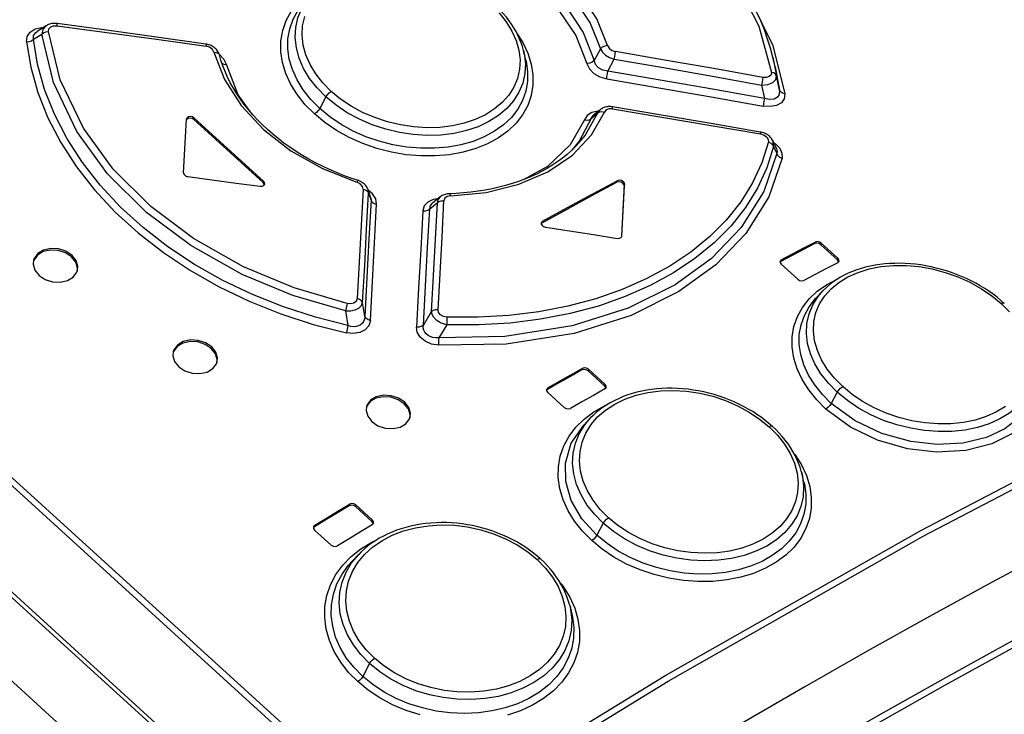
# Model space of a CAD drawing. Extents: x 0 to 594, y 0 to 420.
# Tile 69 of 105: x 512.32 to 516.7, y 132.34 to 135.42. Entities that reach past the tile are written whole.
import ezdxf

# ---------------------------------------------------------------- set-up
doc = ezdxf.new("R2010")
doc.units = 0
doc.header["$LTSCALE"] = 32.67
doc.layers.get('0').update_dxf_attribs({"linetype": 'CONTINUOUS'})

msp = doc.modelspace()

# ---------------------------------------------------------------- linework, layer by layer
at = {"color": 7, "linetype": 'CONTINUOUS'}
for p, q in [((501.1197, 142.6471), (544.791, 102.8975)), ((505.1485, 139.3512), (513.8113, 131.4663)), ((505.3746, 139.1694), (513.8899, 131.4188)), ((512.4373, 135.3974), (512.3969, 135.3716)), ((514.5699, 135.2443), (514.5595, 135.2866)), ((515.6787, 135.214), (515.6679, 135.2579)), ((515.6787, 135.2141), (515.6787, 135.214)), ((514.8858, 135.0118), (514.8706, 134.999)), ((514.8995, 135.0235), (514.8858, 135.0118)), ((513.0482, 134.7436), (513.0616, 134.9813)), ((513.062, 134.9835), (513.0616, 134.9813)), ((513.0686, 134.9851), (513.0623, 134.9807)), ((513.0941, 134.9801), (513.4022, 134.6997)), ((513.404, 134.7066), (513.0959, 134.987)), ((514.7942, 134.8645), (514.7934, 134.8636)), ((515.6672, 134.8863), (515.6665, 134.8877)), ((515.6838, 134.8509), (515.6672, 134.8865)), ((515.0068, 134.6863), (514.9957, 134.4613)), ((514.9973, 134.4634), (515.0086, 134.6931)), ((513.88, 134.6355), (513.8685, 134.6688)), ((514.1897, 134.6369), (514.1551, 134.6089)), ((514.6427, 134.5211), (514.6387, 134.5169)), ((514.9943, 134.4567), (514.9969, 134.4612)), ((514.9957, 134.4613), (514.9956, 134.459)), ((514.9969, 134.4612), (514.9973, 134.4634)), ((515.8816, 134.4239), (515.9552, 134.3569)), ((515.9571, 134.3638), (515.8834, 134.4308)), ((512.3828, 134.3557), (512.3816, 134.3525)), ((515.7037, 134.35), (515.6998, 134.346)), ((515.7046, 134.3372), (515.7783, 134.2701)), ((515.89, 134.2185), (515.8607, 134.1877)), ((513.0036, 133.9497), (513.0025, 133.9463)), ((514.8463, 133.8633), (514.92, 133.7963)), ((514.9218, 133.8031), (514.8482, 133.8702)), ((514.6663, 133.7812), (514.6623, 133.7769)), ((514.6671, 133.7677), (514.7407, 133.7006)), ((513.862, 133.7054), (513.8609, 133.7022)), ((514.8577, 133.6541), (514.8278, 133.6226)), ((515.8064, 133.3687), (515.7962, 133.4099)), ((513.8122, 133.2604), (513.8859, 133.1934)), ((513.8877, 133.2003), (513.814, 133.2673)), ((513.6301, 133.1703), (513.6258, 133.1656)), ((513.6306, 133.156), (513.7043, 133.089)), ((513.8268, 133.048), (513.7964, 133.016)), ((513.7964, 133.016), (513.7965, 133.016)), ((514.7647, 132.8213), (514.7743, 132.7823))]:
    msp.add_line(p, q, dxfattribs=at)
at = {"color": 9, "linetype": 'CONTINUOUS'}
for p, q in [((514.002, 131.7906), (505.4759, 139.5511)), ((505.4923, 139.5718), (514.0184, 131.8113)), ((512.3809, 135.337), (512.4175, 135.3595)), ((513.2081, 135.2687), (513.2069, 135.2693)), ((513.2278, 135.2488), (513.2081, 135.2687)), ((514.9015, 135.2945), (514.873, 135.2424)), ((515.668, 135.2578), (515.6844, 135.1746)), ((513.2389, 135.225), (513.2278, 135.2488)), ((514.9347, 135.1954), (514.963, 135.2485)), ((515.6787, 135.214), (515.698, 135.1105)), ((515.698, 135.1105), (515.6844, 135.1746)), ((515.618, 135.1336), (515.6307, 135.0742)), ((513.6812, 135.0809), (513.6536, 135.0293)), ((514.8609, 134.9848), (514.8884, 135.0088)), ((514.8995, 135.0235), (514.8884, 135.0088)), ((513.0959, 134.987), (513.0941, 134.9801)), ((514.8608, 134.9848), (514.8064, 134.8836)), ((514.8064, 134.8836), (514.7736, 134.8441)), ((515.6709, 134.8597), (515.6857, 134.8291)), ((513.4022, 134.6997), (513.404, 134.7066)), ((514.9738, 134.7016), (514.9756, 134.7085)), ((515.0086, 134.6931), (515.0068, 134.6863)), ((513.8709, 134.6531), (513.8685, 134.6688)), ((513.8709, 134.6531), (513.8819, 134.6214)), ((513.88, 134.6355), (513.8819, 134.6214)), ((514.1423, 134.5837), (514.175, 134.61)), ((514.6445, 134.528), (514.6427, 134.5211)), ((514.9966, 134.4607), (514.9973, 134.4634)), ((515.8539, 134.4287), (515.8557, 134.4356)), ((515.8834, 134.4308), (515.8816, 134.4239)), ((515.7056, 134.3569), (515.7037, 134.35)), ((515.9552, 134.3569), (515.9571, 134.3638)), ((513.776, 134.1621), (513.7684, 134.1299)), ((513.8535, 134.1053), (513.8444, 134.1666)), ((513.7684, 134.1299), (513.7791, 134.0643)), ((514.1492, 134.1256), (514.1143, 134.0671)), ((513.7791, 134.0643), (513.772, 134.0321)), ((514.1839, 134.0103), (514.2197, 134.0685)), ((514.8185, 133.8674), (514.8203, 133.8742)), ((514.8482, 133.8702), (514.8463, 133.8633)), ((514.6682, 133.7881), (514.6663, 133.7812)), ((514.92, 133.7963), (514.9218, 133.8031)), ((515.9544, 133.7683), (515.9277, 133.7184)), ((513.7841, 133.2638), (513.786, 133.2707)), ((513.814, 133.2673), (513.8122, 133.2604)), ((513.8859, 133.1934), (513.8877, 133.2003)), ((513.6319, 133.1772), (513.6301, 133.1703)), ((514.9142, 133.1863), (514.8857, 133.133)), ((513.7955, 133.0098), (513.8268, 133.0479)), ((514.7647, 132.8213), (514.7688, 132.8023)), ((513.8752, 132.5625), (513.8448, 132.5055))]:
    msp.add_line(p, q, dxfattribs=at)
for points in [[(514.333, 136.3992), (514.5666, 136.3209), (514.7898, 136.2194), (515.0105, 136.0883), (515.2006, 135.9428), (515.3676, 135.7774), (515.5011, 135.6006), (515.6063, 135.3949), (515.6615, 135.19)], [(514.9329, 135.3087), (514.8855, 135.4271), (514.8106, 135.5413), (514.7108, 135.6477), (514.5892, 135.7429), (514.4499, 135.8236), (514.2974, 135.8872)], [(514.2858, 135.8548), (514.4331, 135.7933), (514.5681, 135.7151), (514.6862, 135.6227), (514.7831, 135.5194), (514.8557, 135.4087), (514.9015, 135.2945)], [(514.2546, 135.8053), (514.4112, 135.7417), (514.5442, 135.6651), (514.6592, 135.5754), (514.753, 135.4759), (514.8243, 135.3678), (514.873, 135.2424)], [(514.2437, 135.7728), (514.3873, 135.7149), (514.5143, 135.6432), (514.6251, 135.5589), (514.7199, 135.461), (514.792, 135.3541), (514.8416, 135.2286)], [(513.6301, 135.0049), (513.5894, 135.0458), (513.5541, 135.0899), (513.525, 135.1364), (513.5029, 135.1845), (513.4881, 135.2332), (513.4809, 135.2816), (513.4812, 135.3294), (513.4892, 135.3759), (513.5048, 135.4206), (513.5276, 135.4627), (513.5572, 135.5014), (513.5934, 135.5363), (513.6358, 135.567), (513.6836, 135.5931), (513.6905, 135.5959)], [(513.6812, 135.0809), (513.6417, 135.1209), (513.6086, 135.163), (513.582, 135.207), (513.5621, 135.2525), (513.5496, 135.2986), (513.5444, 135.3444), (513.5467, 135.3892), (513.5564, 135.4324), (513.5735, 135.4736), (513.5974, 135.5121), (513.6207, 135.5398)], [(513.6536, 135.0293), (513.6139, 135.0694), (513.5801, 135.1119), (513.5527, 135.1563), (513.532, 135.2019), (513.5183, 135.248), (513.5117, 135.2941), (513.5123, 135.3394), (513.5202, 135.3835), (513.5351, 135.4258), (513.557, 135.4656), (513.5853, 135.5023), (513.5911, 135.5087)], [(515.5691, 135.5128), (515.6677, 135.309), (515.721, 135.0947)], [(513.7047, 135.1053), (513.6676, 135.1428), (513.6363, 135.1827), (513.6109, 135.2247), (513.5921, 135.2678), (513.5803, 135.3112), (513.5754, 135.3548), (513.5777, 135.3972), (513.5869, 135.4382)], [(514.451, 135.4547), (514.4824, 135.415), (514.508, 135.3734), (514.5269, 135.3309), (514.5389, 135.2881), (514.5439, 135.2452), (514.5419, 135.2035), (514.5328, 135.1632), (514.5166, 135.1245), (514.4938, 135.0884), (514.4653, 135.0561), (514.4307, 135.0271), (514.3901, 135.0014), (514.3448, 134.9802), (514.2958, 134.9637), (514.2432, 134.952), (514.1873, 134.9453), (514.1296, 134.9437), (514.0714, 134.9474), (514.0129, 134.9562), (513.9548, 134.97), (513.8984, 134.9887), (513.8443, 135.012), (513.7932, 135.0397), (513.7464, 135.071), (513.7047, 135.1053)], [(512.3507, 135.3257), (512.3535, 135.3495), (512.3664, 135.369), (512.3884, 135.383), (512.4164, 135.3899), (512.4252, 135.3897)], [(512.4373, 135.3974), (512.422, 135.3808), (512.4175, 135.3595)], [(512.4476, 135.3712), (512.4495, 135.3831), (512.4575, 135.3919), (512.4703, 135.3968), (512.4868, 135.3971)], [(512.4868, 135.3971), (512.4869, 135.4042), (512.4863, 135.4067)], [(512.4868, 135.3971), (512.7074, 135.3674), (512.9279, 135.337), (513.1483, 135.3061)], [(512.3809, 135.337), (512.3817, 135.3534), (512.3902, 135.3663), (512.3969, 135.3716)], [(512.4175, 135.3595), (512.4252, 135.3658), (512.4357, 135.37), (512.4476, 135.3712)], [(513.7684, 134.1299), (513.5346, 134.1984), (513.3083, 134.292), (513.0804, 134.4198), (512.8833, 134.567), (512.7103, 134.7393), (512.5735, 134.9271), (512.4696, 135.1443), (512.4175, 135.3595)], [(513.776, 134.1621), (513.5393, 134.2316), (513.3141, 134.3257), (513.0929, 134.4509), (512.9025, 134.5939), (512.7357, 134.7604), (512.6028, 134.9423), (512.4998, 135.1563), (512.4476, 135.3712)], [(514.5288, 135.3661), (514.5567, 135.322), (514.5791, 135.2747), (514.5941, 135.2268), (514.6015, 135.1792), (514.6014, 135.1324), (514.5937, 135.0868), (514.5784, 135.043), (514.5557, 135.0016), (514.5262, 134.9635), (514.4902, 134.9291), (514.4478, 134.8985), (514.4, 134.8724), (514.3475, 134.8511), (514.2907, 134.8348), (514.2304, 134.8239), (514.1674, 134.8184), (514.1027, 134.8185), (514.0375, 134.8241), (513.9723, 134.8352), (513.9078, 134.8518), (513.845, 134.8736), (513.7848, 134.9003), (513.7283, 134.9316), (513.6765, 134.9666), (513.6301, 135.0049)], [(512.3507, 135.3257), (512.3623, 135.3267), (512.3729, 135.3307), (512.3809, 135.337)], [(512.3507, 135.3257), (512.3691, 135.2133), (512.4007, 135.1002), (512.4453, 134.9879), (512.5025, 134.8776), (512.5718, 134.7705), (512.6526, 134.6675), (512.7443, 134.5692), (512.8465, 134.4761), (512.9584, 134.3891), (513.0786, 134.3093), (513.206, 134.2371), (513.3404, 134.1728), (513.4806, 134.1168), (513.6251, 134.0698), (513.772, 134.0321)], [(513.7791, 134.0643), (513.6342, 134.1014), (513.4922, 134.1475), (513.3543, 134.2024), (513.2221, 134.2656), (513.0966, 134.3366), (512.9786, 134.4149), (512.8689, 134.5001), (512.7684, 134.5915), (512.6781, 134.6883), (512.5985, 134.7898), (512.5303, 134.8951), (512.474, 135.0036), (512.4301, 135.1142), (512.399, 135.2257), (512.3809, 135.337)], [(513.1476, 135.3154), (513.1483, 135.3131), (513.1483, 135.3061)], [(513.1835, 135.2799), (513.1768, 135.2919), (513.1641, 135.3013), (513.1483, 135.3061)], [(514.9328, 135.3087), (514.9207, 135.3069), (514.9097, 135.3019), (514.9015, 135.2945)], [(514.9329, 135.3087), (514.9396, 135.297), (514.9523, 135.2875), (514.968, 135.2824)], [(513.1835, 135.2799), (513.23, 135.1586), (513.3044, 135.0425), (513.4041, 134.9354), (513.5258, 134.8409), (513.6656, 134.7621), (513.819, 134.7015)], [(513.1835, 135.2799), (513.1948, 135.2786), (513.2033, 135.274), (513.2076, 135.2672)], [(514.5595, 135.2866), (514.5624, 135.2735), (514.5677, 135.2284), (514.5656, 135.1843), (514.5561, 135.1418), (514.5392, 135.1012), (514.5154, 135.0633), (514.4851, 135.0288), (514.4485, 134.9979), (514.406, 134.971), (514.3583, 134.9485), (514.3062, 134.9309), (514.2505, 134.9186), (514.1919, 134.9115), (514.1312, 134.9098), (514.0695, 134.9136), (514.0078, 134.9229), (513.9469, 134.9374), (513.8873, 134.957), (513.8301, 134.9816), (513.7761, 135.0107), (513.7263, 135.0439), (513.6812, 135.0809)], [(514.9015, 135.2945), (514.9101, 135.2802), (514.9242, 135.267), (514.9424, 135.2561), (514.963, 135.2485)], [(514.963, 135.2485), (514.9653, 135.2601), (514.9671, 135.272), (514.968, 135.2824)], [(515.6232, 135.1677), (515.405, 135.2065), (515.1866, 135.2448), (514.968, 135.2824)], [(513.2179, 135.233), (513.219, 135.2312), (513.2276, 135.2265), (513.2389, 135.225)], [(513.3437, 135.0157), (513.2913, 135.09), (513.2389, 135.225)], [(514.5699, 135.2443), (514.5711, 135.2391), (514.5779, 135.194), (514.5775, 135.1496), (514.57, 135.1064), (514.5552, 135.065), (514.5336, 135.0259), (514.5054, 134.9898), (514.471, 134.9571), (514.4307, 134.9282), (514.3851, 134.9034), (514.335, 134.8831), (514.2811, 134.8678), (514.2239, 134.8575), (514.1643, 134.8523), (514.103, 134.8523), (514.041, 134.8576), (513.9792, 134.8681), (513.9183, 134.8837), (513.8591, 134.9041), (513.8022, 134.9292), (513.7485, 134.9586), (513.6987, 134.9921), (513.6536, 135.0293)], [(514.873, 135.2424), (514.8648, 135.2351), (514.8537, 135.2302), (514.8416, 135.2286)], [(514.8416, 135.2286), (514.8528, 135.2052), (514.8724, 135.1854), (514.8987, 135.1705), (514.9298, 135.1615)], [(514.9347, 135.1954), (514.9116, 135.2003), (514.8929, 135.2105), (514.8797, 135.2249), (514.873, 135.2424)], [(514.963, 135.2485), (515.1815, 135.2108), (515.3998, 135.1725), (515.618, 135.1336)], [(514.9297, 135.1615), (514.9306, 135.1715), (514.9323, 135.1834), (514.9347, 135.1954)], [(515.6307, 135.0742), (515.3989, 135.1153), (515.1669, 135.1557), (514.9347, 135.1954)], [(515.618, 135.1336), (515.6454, 135.1362), (515.6675, 135.145), (515.6812, 135.1584), (515.6844, 135.1746)], [(515.6232, 135.1677), (515.6223, 135.1577), (515.6205, 135.1457), (515.618, 135.1336)], [(515.6615, 135.19), (515.6598, 135.1789), (515.6521, 135.1711), (515.6395, 135.1671), (515.6232, 135.1677)], [(515.6844, 135.1746), (515.6803, 135.182), (515.6723, 135.1874), (515.6615, 135.19)], [(514.9298, 135.1615), (515.1618, 135.1217), (515.3937, 135.0813), (515.6253, 135.0401)], [(513.6812, 135.0809), (513.6875, 135.0903), (513.6957, 135.0989), (513.7047, 135.1053)], [(515.721, 135.0947), (515.7186, 135.0725), (515.7062, 135.0549), (515.6847, 135.0428), (515.6572, 135.0379), (515.6253, 135.0401)], [(515.698, 135.1105), (515.6967, 135.0921), (515.6882, 135.0792), (515.6731, 135.0714), (515.6537, 135.0697), (515.6307, 135.0742)], [(515.721, 135.0947), (515.7104, 135.0974), (515.7023, 135.1029), (515.698, 135.1105)], [(514.9558, 135.028), (514.9557, 135.0345), (514.9549, 135.0367)], [(515.6307, 135.0742), (515.6282, 135.0625), (515.6264, 135.0505), (515.6255, 135.0401)], [(513.6536, 135.0293), (513.6473, 135.02), (513.6391, 135.0114), (513.6301, 135.0049)], [(514.2359, 134.6411), (514.393, 134.6563), (514.5386, 134.6925), (514.6678, 134.7485), (514.7766, 134.8223), (514.8613, 134.9116), (514.919, 135.0136)], [(514.8884, 135.0088), (514.8329, 134.9105), (514.7942, 134.8645)], [(514.8929, 135.0179), (514.8904, 135.018), (514.8635, 135.0118), (514.8429, 134.9987), (514.8301, 134.9796)], [(514.8609, 134.9848), (514.8692, 134.9977), (514.8706, 134.999)], [(514.8884, 135.0088), (514.8964, 135.014), (514.9071, 135.0157), (514.9191, 135.0136)], [(514.9558, 135.028), (514.9398, 135.0281), (514.9266, 135.0229), (514.919, 135.0136)], [(514.9558, 135.028), (515.1751, 134.9913), (515.3942, 134.954), (515.6131, 134.9161)], [(514.8301, 134.9796), (514.7672, 134.8681), (514.6662, 134.7711), (514.5606, 134.7138)], [(514.8301, 134.9796), (514.842, 134.9777), (514.8528, 134.9795), (514.8608, 134.9848)], [(515.6121, 134.9246), (515.613, 134.9226), (515.6131, 134.9161)], [(515.6131, 134.9161), (515.6292, 134.9109), (515.6409, 134.9025), (515.6474, 134.892), (515.6479, 134.8805)], [(515.6709, 134.8597), (515.6413, 134.766), (515.5997, 134.6757), (515.5464, 134.5894), (515.4821, 134.5082), (515.4071, 134.4324), (515.3218, 134.3626), (515.227, 134.2991), (515.1232, 134.2424), (515.0114, 134.1931), (514.8923, 134.1515), (514.7667, 134.1178), (514.6354, 134.0925), (514.4995, 134.0757), (514.3606, 134.0677), (514.2197, 134.0685)], [(515.6479, 134.8805), (515.6187, 134.7883), (515.5775, 134.6993), (515.525, 134.6144), (515.4615, 134.5345), (515.3875, 134.46), (515.3035, 134.3913), (515.2101, 134.3289), (515.1078, 134.2732), (514.9977, 134.2247), (514.8806, 134.1838), (514.7572, 134.1507), (514.6282, 134.1258), (514.4947, 134.1093), (514.3582, 134.1013), (514.2201, 134.102)], [(515.6479, 134.8805), (515.6587, 134.8758), (515.6668, 134.8685), (515.6709, 134.8597)], [(515.6709, 134.8597), (515.6692, 134.8816), (515.6672, 134.8863)], [(515.6718, 134.8767), (515.6797, 134.8721), (515.6986, 134.8529), (515.7085, 134.8313), (515.7087, 134.8087)], [(515.6857, 134.8291), (515.6273, 134.6609), (515.527, 134.5002), (515.3953, 134.3629), (515.2332, 134.2455), (515.0247, 134.1416), (514.7752, 134.0627), (514.4769, 134.0156), (514.1839, 134.0103)], [(515.6838, 134.8509), (515.6856, 134.8461), (515.6869, 134.8377), (515.6857, 134.8291)], [(515.6857, 134.8291), (515.6897, 134.8205), (515.6978, 134.8133), (515.7086, 134.8086)], [(515.7087, 134.8087), (515.6495, 134.6372), (515.5475, 134.4738), (515.4139, 134.3344), (515.2496, 134.2153), (515.0382, 134.11), (514.7851, 134.0299), (514.4817, 133.9821), (514.1832, 133.9768)], [(513.8233, 134.7097), (513.8219, 134.7079), (513.819, 134.7015)], [(513.8462, 134.6708), (513.8433, 134.6831), (513.8332, 134.6943), (513.819, 134.7015)], [(513.8462, 134.6708), (513.8374, 134.5092), (513.8284, 134.347), (513.8193, 134.1842)], [(513.8444, 134.1666), (513.8534, 134.3294), (513.8622, 134.4915), (513.8709, 134.6531)], [(513.8462, 134.6708), (513.8576, 134.6674), (513.8663, 134.6612), (513.8709, 134.6531)], [(513.9066, 134.6036), (513.9023, 134.6279), (513.8882, 134.6498), (513.8699, 134.6646)], [(514.2359, 134.6411), (514.2206, 134.638), (514.2099, 134.6301), (514.2059, 134.6191)], [(514.2358, 134.6411), (514.2331, 134.6481), (514.2299, 134.6506)], [(513.8819, 134.6214), (513.8726, 134.45), (513.8632, 134.278), (513.8535, 134.1053)], [(513.8786, 134.0878), (513.8881, 134.2604), (513.8974, 134.4323), (513.9066, 134.6036)], [(513.8819, 134.6214), (513.8863, 134.6134), (513.8949, 134.6072), (513.9066, 134.6037)], [(514.179, 134.6282), (514.1573, 134.6251), (514.1336, 134.6137), (514.1178, 134.5964), (514.1115, 134.5745)], [(514.1423, 134.5837), (514.1461, 134.5986), (514.1551, 134.6089)], [(514.175, 134.61), (514.1665, 134.4491), (514.1579, 134.2876), (514.1492, 134.1256)], [(514.1897, 134.6368), (514.1801, 134.6257), (514.175, 134.61)], [(514.175, 134.61), (514.1829, 134.6159), (514.1937, 134.6192), (514.2059, 134.6191)], [(514.1797, 134.1346), (514.1886, 134.2967), (514.1973, 134.4582), (514.2059, 134.6191)], [(514.1115, 134.5745), (514.1024, 134.4031), (514.0932, 134.2309), (514.0838, 134.0581)], [(514.1115, 134.5746), (514.1233, 134.5745), (514.1342, 134.5776), (514.1423, 134.5837)], [(514.1143, 134.0671), (514.1238, 134.24), (514.1332, 134.4122), (514.1423, 134.5837)], [(515.9785, 133.7931), (515.9414, 133.8305), (515.91, 133.8702), (515.8845, 133.9119), (515.8657, 133.9545), (515.8537, 133.9974), (515.8486, 134.0403), (515.8507, 134.082), (515.8597, 134.1221), (515.8758, 134.1606), (515.8986, 134.1964), (515.9274, 134.2284), (515.9618, 134.2567), (516.002, 134.2812), (516.0471, 134.3012), (516.0957, 134.3164), (516.148, 134.3266), (516.2036, 134.3318), (516.2609, 134.3317), (516.3187, 134.3265), (516.3767, 134.3162), (516.4344, 134.301), (516.4903, 134.2811), (516.544, 134.2568), (516.5948, 134.2285), (516.6414, 134.1968), (516.6831, 134.1624)], [(514.0466, 131.8085), (515.1924, 132.5103), (516.3257, 133.154), (517.4431, 133.7374), (518.541, 134.2588)], [(515.9037, 133.6937), (515.863, 133.7346), (515.8276, 133.7785), (515.7984, 133.8247), (515.7761, 133.8723), (515.7612, 133.9204), (515.7538, 133.9682), (515.754, 134.0152), (515.7617, 134.0607), (515.777, 134.1044), (515.7996, 134.1455), (515.829, 134.1831), (515.8649, 134.2168), (515.9068, 134.2463), (515.9544, 134.2713), (515.9566, 134.2721)], [(514.058, 131.7835), (515.203, 132.4848), (516.3355, 133.128), (517.452, 133.711), (518.5491, 134.232)], [(515.8456, 134.1566), (515.8693, 134.1941), (515.89, 134.2185)], [(513.7684, 134.1299), (513.7908, 134.1298), (513.8112, 134.1341), (513.828, 134.1422), (513.8393, 134.1533), (513.8444, 134.1666)], [(513.8193, 134.1842), (513.8151, 134.1723), (513.8054, 134.1643), (513.7919, 134.1608), (513.776, 134.1621)], [(513.8444, 134.1666), (513.8399, 134.1746), (513.8311, 134.1808), (513.8193, 134.1842)], [(515.9277, 133.7184), (515.888, 133.7584), (515.8542, 133.8008), (515.8266, 133.8449), (515.8058, 133.8901), (515.7919, 133.9357), (515.7852, 133.981), (515.7856, 134.0255), (515.7932, 134.0686), (515.8079, 134.1098), (515.8295, 134.1486), (515.8575, 134.1842), (515.8607, 134.1877)], [(516.6969, 134.1634), (516.6963, 134.1638), (516.6909, 134.1649), (516.6831, 134.1624)], [(516.6831, 134.1624), (516.7201, 134.1251)], [(514.1797, 134.1346), (514.168, 134.1346), (514.1573, 134.1315), (514.1492, 134.1256)], [(514.1492, 134.1256), (514.1556, 134.1074), (514.1712, 134.0903), (514.1937, 134.0767), (514.2197, 134.0685)], [(514.2201, 134.102), (514.2035, 134.1052), (514.1905, 134.1124), (514.1823, 134.1225), (514.1797, 134.1346)], [(515.9544, 133.7683), (515.9148, 133.8083), (515.8817, 133.8503), (515.855, 133.894), (515.8351, 133.939), (515.8224, 133.9846), (515.817, 134.0298), (515.8192, 134.0738), (515.8287, 134.1163), (515.8456, 134.1566)], [(513.8786, 134.0878), (513.8719, 134.064), (513.8561, 134.0456), (513.8319, 134.0333), (513.8029, 134.0289), (513.772, 134.0321)], [(513.8535, 134.1053), (513.8519, 134.093), (513.848, 134.0827), (513.8421, 134.0744), (513.8347, 134.068), (513.8259, 134.0633), (513.8159, 134.0605), (513.8047, 134.0597), (513.7924, 134.0608), (513.7791, 134.0643)], [(513.8785, 134.0877), (513.867, 134.091), (513.8582, 134.0971), (513.8535, 134.1053)], [(514.2197, 134.0685), (514.2207, 134.0799), (514.2208, 134.0917), (514.2201, 134.102)], [(514.1143, 134.0671), (514.1065, 134.0613), (514.0958, 134.0581), (514.0838, 134.0581)], [(514.1832, 133.9768), (514.1501, 133.9824), (514.122, 133.9948), (514.1003, 134.013), (514.0874, 134.0346), (514.0838, 134.0581)], [(514.1839, 134.0103), (514.1693, 134.0102), (514.1562, 134.0122), (514.1449, 134.0159), (514.1352, 134.021), (514.1272, 134.0276), (514.1208, 134.0354), (514.1163, 134.0447), (514.114, 134.0552), (514.1143, 134.0671)], [(514.1832, 133.9768), (514.1826, 133.9869), (514.1829, 133.9986), (514.1839, 134.0103)], [(516.8091, 134.0133), (516.8382, 133.966), (516.8659, 133.8826), (516.8704, 133.8034), (516.8484, 133.7177), (516.8004, 133.6438), (516.7303, 133.584), (516.6416, 133.5394), (516.5262, 133.51), (516.3954, 133.5022), (516.2663, 133.5172), (516.1327, 133.5556), (516.0125, 133.6136), (515.9037, 133.6937)], [(516.8289, 133.9562), (516.8314, 133.9452), (516.8369, 133.9008), (516.835, 133.8575), (516.8257, 133.8158), (516.8091, 133.7761), (516.7856, 133.7392), (516.7556, 133.7056), (516.7193, 133.6757), (516.677, 133.6498), (516.6296, 133.6284), (516.5778, 133.6118), (516.5224, 133.6004), (516.464, 133.5943), (516.4035, 133.5935), (516.342, 133.5981), (516.2806, 133.6081), (516.2198, 133.6232), (516.1604, 133.6434), (516.1032, 133.6684), (516.0493, 133.6979), (515.9995, 133.7312), (515.9544, 133.7683)], [(516.8396, 133.9127), (516.8439, 133.8923), (516.8464, 133.8144), (516.8216, 133.7311), (516.772, 133.6615), (516.6999, 133.6054), (516.6174, 133.5674), (516.5131, 133.5427), (516.3981, 133.5363), (516.2812, 133.549), (516.1526, 133.5845), (516.0337, 133.6408), (515.9277, 133.7184)], [(514.9371, 133.2104), (514.9001, 133.2479), (514.8688, 133.288), (514.8435, 133.3303), (514.8249, 133.3737), (514.8132, 133.4176), (514.8085, 133.4618), (514.8108, 133.5049), (514.8203, 133.5467), (514.8368, 133.587), (514.86, 133.6246), (514.889, 133.6585), (514.9239, 133.6889), (514.9649, 133.7157), (515.0105, 133.738), (515.0598, 133.7552), (515.1125, 133.7675), (515.1685, 133.7746), (515.2263, 133.7764), (515.2845, 133.7729), (515.343, 133.7641), (515.401, 133.7502), (515.4574, 133.7314), (515.5114, 133.708), (515.5625, 133.6803), (515.6093, 133.6489), (515.651, 133.6145)], [(515.9544, 133.7683), (515.9608, 133.7779), (515.9693, 133.7866), (515.9785, 133.7931)], [(516.7019, 133.7051), (516.6615, 133.6805), (516.6164, 133.6602), (516.5677, 133.6448), (516.5154, 133.6341), (516.4597, 133.6284), (516.4022, 133.6277), (516.3443, 133.6322), (516.286, 133.6417), (516.2281, 133.6563), (516.1719, 133.6755), (516.1179, 133.6992), (516.067, 133.7272), (516.0202, 133.7587), (515.9785, 133.7931)], [(514.8628, 133.1089), (514.8216, 133.1504), (514.7863, 133.195), (514.7574, 133.2418), (514.7355, 133.2902), (514.721, 133.3394), (514.7141, 133.3887), (514.7148, 133.4374), (514.7231, 133.4847), (514.739, 133.5301), (514.762, 133.573), (514.792, 133.6128), (514.8288, 133.649), (514.8714, 133.6808), (514.9192, 133.7079), (514.9301, 133.7125)], [(515.9277, 133.7184), (515.9213, 133.7089), (515.9129, 133.7002), (515.9037, 133.6937)], [(514.9142, 133.1863), (514.8747, 133.2263), (514.8417, 133.2686), (514.8152, 133.3129), (514.7955, 133.3588), (514.783, 133.4054), (514.778, 133.4519), (514.7805, 133.4974), (514.7904, 133.5414), (514.8076, 133.5835), (514.8317, 133.6229), (514.8577, 133.654)], [(514.8857, 133.133), (514.8191, 133.2063), (514.7718, 133.2879), (514.7476, 133.371), (514.746, 133.4528), (514.7719, 133.5418), (514.8278, 133.6226)], [(515.651, 133.6145), (515.688, 133.5771), (515.7194, 133.5373), (515.7448, 133.4954), (515.7636, 133.4525), (515.7755, 133.4091), (515.7804, 133.3656), (515.7781, 133.323), (515.7688, 133.282), (515.7524, 133.2424), (515.7292, 133.2052), (515.7, 133.1715), (515.6651, 133.1415), (515.6244, 133.115), (515.5788, 133.0927), (515.5295, 133.0753), (515.4765, 133.0627), (515.4204, 133.055), (515.3623, 133.0526), (515.3039, 133.0555), (515.2453, 133.0636), (515.1872, 133.0768), (515.1307, 133.095), (515.0767, 133.1178), (515.0256, 133.1452), (514.9789, 133.1762), (514.9371, 133.2104)], [(515.6659, 133.6162), (515.6652, 133.6167), (515.6593, 133.6176), (515.651, 133.6145)], [(515.7618, 133.4965), (515.7655, 133.4919), (515.7946, 133.4456), (515.8168, 133.3977), (515.8317, 133.3492), (515.8389, 133.3009), (515.8386, 133.2533), (515.8306, 133.2069), (515.815, 133.1621), (515.792, 133.1196), (515.7622, 133.0804), (515.7258, 133.0448), (515.6833, 133.0132), (515.6351, 132.9859), (515.582, 132.9633), (515.5249, 132.946), (515.4645, 132.934), (515.4013, 132.9275), (515.3363, 132.9265), (515.2705, 132.9313), (515.2049, 132.9417), (515.1404, 132.9576), (515.0777, 132.9787), (515.0176, 133.0049), (514.9611, 133.0358), (514.9092, 133.0706), (514.8628, 133.1089)], [(515.7963, 133.4099), (515.7996, 133.3947), (515.8047, 133.3489), (515.8024, 133.3041), (515.7926, 133.2607), (515.7755, 133.2192), (515.7514, 133.1803), (515.7207, 133.1448), (515.6837, 133.1128), (515.6408, 133.0849), (515.5927, 133.0614), (515.5403, 133.0428), (515.4845, 133.0295), (515.4257, 133.0216), (515.3648, 133.019), (515.3028, 133.022), (515.2409, 133.0306), (515.1798, 133.0445), (515.1202, 133.0636), (515.063, 133.0877), (515.0091, 133.1164), (514.9593, 133.1494), (514.9142, 133.1863)], [(515.8064, 133.3687), (515.8081, 133.3612), (515.8147, 133.3153), (515.8141, 133.2702), (515.8063, 133.2262), (515.7913, 133.1838), (515.7694, 133.1437), (515.7409, 133.1065), (515.7062, 133.0726), (515.6656, 133.0426), (515.6197, 133.0166), (515.5693, 132.9952), (515.5151, 132.9787), (515.4577, 132.9673), (515.3977, 132.961), (515.336, 132.96), (515.2736, 132.9645), (515.2115, 132.9742), (515.1503, 132.9891), (515.091, 133.009), (515.0342, 133.0336), (514.9806, 133.0627), (514.9308, 133.0959), (514.8857, 133.133)], [(514.9142, 133.1863), (514.9203, 133.1955), (514.9283, 133.204), (514.9371, 133.2104)], [(513.8971, 132.586), (513.8602, 132.6235), (513.8291, 132.6638), (513.8039, 132.7066), (513.7855, 132.7507), (513.7741, 132.7956), (513.7696, 132.8411), (513.7723, 132.8857), (513.7821, 132.9292), (513.799, 132.9713), (513.8227, 133.011), (513.8521, 133.0468), (513.8877, 133.0794), (513.9294, 133.1084), (513.9757, 133.1328), (514.0254, 133.152), (514.0786, 133.1662), (514.1353, 133.1753), (514.1936, 133.1789), (514.2521, 133.177), (514.3109, 133.1697), (514.3693, 133.157), (514.4259, 133.1393), (514.4801, 133.1167), (514.5313, 133.0896), (514.5782, 133.0586), (514.6199, 133.0244)], [(513.823, 132.4821), (513.7821, 132.5235), (513.747, 132.5682), (513.7184, 132.6154), (513.6967, 132.6646), (513.6824, 132.7149), (513.6756, 132.7656), (513.6766, 132.8159), (513.6852, 132.8651), (513.7015, 132.9126), (513.7252, 132.9578), (513.7559, 133.0001), (513.7932, 133.0387), (513.8366, 133.0728), (513.8851, 133.1023), (513.9072, 133.1124)], [(514.8857, 133.133), (514.8795, 133.1238), (514.8716, 133.1154), (514.8628, 133.1089)], [(514.6199, 133.0244), (514.6569, 132.9869), (514.6882, 132.9467), (514.7134, 132.9043), (514.7319, 132.8606), (514.7435, 132.8162), (514.7481, 132.7714), (514.7455, 132.7275), (514.7359, 132.6849), (514.7191, 132.6435), (514.6954, 132.6043), (514.6657, 132.5686), (514.6302, 132.5365), (514.5889, 132.5078), (514.5428, 132.4835), (514.4929, 132.464), (514.4393, 132.4493), (514.3826, 132.4398), (514.3239, 132.4356), (514.2651, 132.4368), (514.2061, 132.4435), (514.1476, 132.4555), (514.0909, 132.4726), (514.0367, 132.4946), (513.9855, 132.5213), (513.9387, 132.5519), (513.8971, 132.586)], [(514.6359, 133.0267), (514.635, 133.0273), (514.6287, 133.028), (514.6199, 133.0244)], [(513.8448, 132.5055), (513.8051, 132.5458), (513.7717, 132.5886), (513.7448, 132.6335), (513.7244, 132.6802), (513.7111, 132.728), (513.7049, 132.7763), (513.7059, 132.8242), (513.7144, 132.8712), (513.7301, 132.9165), (513.7527, 132.9596), (513.782, 132.9998), (513.7964, 133.016)], [(513.8752, 132.5625), (513.8359, 132.6025), (513.8031, 132.6451), (513.7767, 132.6899), (513.7572, 132.7365), (513.745, 132.7842), (513.7402, 132.8319), (513.743, 132.8788), (513.7533, 132.9246), (513.7709, 132.9685), (513.7955, 133.0098)], [(514.7228, 132.9215), (514.7363, 132.9045), (514.7652, 132.8575), (514.7872, 132.8087), (514.8016, 132.7591), (514.8085, 132.7094), (514.8077, 132.6602), (514.7993, 132.612), (514.7831, 132.5653), (514.7596, 132.5208), (514.7292, 132.4794), (514.6921, 132.4415), (514.6487, 132.4074), (514.5998, 132.3777), (514.5461, 132.3529), (514.4883, 132.3333)], [(514.7688, 132.8023), (514.7736, 132.7552), (514.7709, 132.7089), (514.7606, 132.6638), (514.743, 132.6205), (514.7183, 132.5797), (514.687, 132.542), (514.6493, 132.508), (514.6058, 132.478), (514.5571, 132.4525), (514.5043, 132.432), (514.4481, 132.4168), (514.3889, 132.407), (514.3275, 132.4027), (514.2649, 132.4041), (514.2025, 132.4112), (514.1411, 132.4239), (514.0813, 132.4419), (514.024, 132.4652), (513.9701, 132.4932), (513.9204, 132.5257), (513.8752, 132.5625)], [(514.7743, 132.7823), (514.777, 132.7706), (514.7832, 132.7234), (514.7822, 132.6766), (514.7739, 132.6309), (514.7584, 132.5865), (514.7359, 132.5442), (514.7069, 132.5048), (514.6714, 132.4686), (514.63, 132.4361), (514.5834, 132.4078), (514.5323, 132.3841), (514.4775, 132.3654), (514.4195, 132.3518), (514.3588, 132.3435), (514.2966, 132.3407), (514.2338, 132.3433), (514.1713, 132.3515), (514.11, 132.3651), (514.0503, 132.3838), (513.9933, 132.4075), (513.9394, 132.436), (513.8897, 132.4688), (513.8448, 132.5055)], [(513.8752, 132.5625), (513.881, 132.5713), (513.8886, 132.5795), (513.8971, 132.586)], [(513.8448, 132.5055), (513.839, 132.4968), (513.8314, 132.4886), (513.823, 132.4821)], [(514.1008, 132.3343), (514.0377, 132.3543), (513.9775, 132.3797), (513.9209, 132.4098), (513.8692, 132.4442), (513.823, 132.4821)]]:
    msp.add_lwpolyline(points, dxfattribs=at)
at = {"color": 7, "linetype": 'CONTINUOUS'}
for points in [[(514.5595, 135.2866), (514.5545, 135.3047), (514.5488, 135.3214), (514.5422, 135.3381), (514.5346, 135.3548), (514.5261, 135.3713), (514.5167, 135.3877), (514.5064, 135.4038), (514.4952, 135.4196), (514.4833, 135.4351), (514.4705, 135.4504), (514.457, 135.4653), (514.4424, 135.48), (514.4283, 135.4934)], [(515.6679, 135.2579), (515.6574, 135.2972), (515.6447, 135.3377), (515.6302, 135.3782), (515.6138, 135.4185), (515.5956, 135.4588)], [(512.4863, 135.4067), (512.483, 135.4071), (512.4776, 135.4074), (512.4724, 135.4074), (512.4672, 135.4071), (512.4621, 135.4065), (512.4572, 135.4056), (512.4525, 135.4043), (512.4481, 135.4028), (512.4439, 135.401), (512.4399, 135.3989), (512.4373, 135.3974)], [(513.1476, 135.3154), (512.9279, 135.3464), (512.706, 135.377), (512.4863, 135.4067)], [(513.2076, 135.2672), (513.2065, 135.2709), (513.2048, 135.2752), (513.2028, 135.2793), (513.2005, 135.2833), (513.1979, 135.2871), (513.1949, 135.2909), (513.1915, 135.2944), (513.1879, 135.2978), (513.1839, 135.3009), (513.1797, 135.3038), (513.1752, 135.3064), (513.1706, 135.3087), (513.1658, 135.3107), (513.1608, 135.3125), (513.1558, 135.3139), (513.1506, 135.315), (513.1476, 135.3154)], [(513.7924, 134.7201), (513.7599, 134.732), (513.728, 134.7447), (513.6965, 134.7583), (513.6656, 134.7727), (513.6353, 134.788), (513.6057, 134.8041), (513.5767, 134.8209), (513.5485, 134.8385), (513.5212, 134.8568), (513.4947, 134.8757), (513.4691, 134.8953), (513.4444, 134.9154), (513.4207, 134.9362), (513.398, 134.9575), (513.3763, 134.9794), (513.3557, 135.0017), (513.3362, 135.0244), (513.3179, 135.0476), (513.3007, 135.0711), (513.2846, 135.0951), (513.2697, 135.1194), (513.256, 135.144), (513.2436, 135.1688), (513.2326, 135.1937), (513.2228, 135.2186), (513.2144, 135.2436), (513.2076, 135.2672)], [(514.9549, 135.0367), (514.9518, 135.0372), (514.9466, 135.0377), (514.9414, 135.0378), (514.9362, 135.0377), (514.9312, 135.0372), (514.9263, 135.0363), (514.9216, 135.0352), (514.9171, 135.0337), (514.9128, 135.0319), (514.9087, 135.0299), (514.9048, 135.0275), (514.9012, 135.0249), (514.8996, 135.0235)], [(515.6121, 134.9246), (515.3938, 134.9625), (515.1734, 135.0001), (514.9549, 135.0367)], [(513.0959, 134.987), (513.0882, 134.9916), (513.079, 134.9934), (513.0704, 134.992), (513.0641, 134.9876), (513.062, 134.9835)], [(513.0941, 134.9801), (513.0864, 134.9847), (513.0772, 134.9865), (513.0686, 134.9851)], [(515.6665, 134.8877), (515.6644, 134.8916), (515.6619, 134.8954), (515.6591, 134.899), (515.6559, 134.9025), (515.6524, 134.9058), (515.6486, 134.909), (515.6445, 134.9119), (515.6401, 134.9146), (515.6355, 134.917), (515.6307, 134.9192), (515.6257, 134.9211), (515.6206, 134.9227), (515.6153, 134.924), (515.6121, 134.9246)], [(514.7933, 134.8636), (514.7902, 134.8603), (514.7721, 134.8426), (514.753, 134.8256), (514.7328, 134.8093), (514.7116, 134.7936), (514.6894, 134.7787), (514.6663, 134.7645), (514.6421, 134.751), (514.617, 134.7382), (514.5911, 134.7263), (514.5644, 134.7152), (514.537, 134.705), (514.5088, 134.6955), (514.4799, 134.687), (514.4503, 134.6793), (514.4199, 134.6724), (514.3889, 134.6664), (514.3573, 134.6614), (514.3254, 134.6572), (514.2931, 134.6541), (514.2607, 134.6518), (514.2299, 134.6506)], [(513.0482, 134.7436), (513.0487, 134.7398), (513.0504, 134.736), (513.0534, 134.7325)], [(513.0534, 134.7325), (513.0574, 134.7297), (513.0621, 134.7276), (513.0671, 134.7264)], [(513.0671, 134.7264), (513.1743, 134.7123), (513.2815, 134.698), (513.3886, 134.6836)], [(513.3886, 134.6836), (513.3977, 134.684), (513.405, 134.6875), (513.4089, 134.6934)], [(513.4068, 134.6903), (513.4066, 134.6932), (513.4022, 134.6997)], [(513.4089, 134.6934), (513.4085, 134.7001), (513.404, 134.7066)], [(513.8685, 134.6688), (513.8676, 134.6711), (513.8658, 134.6751), (513.8637, 134.6791), (513.8612, 134.6829), (513.8584, 134.6866), (513.8552, 134.6901), (513.8519, 134.6935), (513.8482, 134.6966), (513.8442, 134.6995), (513.8399, 134.7022), (513.8355, 134.7047), (513.8308, 134.7069), (513.826, 134.7088), (513.7924, 134.7201)], [(514.6427, 134.5211), (514.7532, 134.5818), (514.8636, 134.642), (514.9738, 134.7016)], [(514.6445, 134.528), (514.7551, 134.5887), (514.8654, 134.6489), (514.9756, 134.7085)], [(515.0015, 134.6971), (514.9929, 134.7022), (514.9828, 134.7038), (514.9738, 134.7016)], [(515.0034, 134.704), (514.9947, 134.7091), (514.9846, 134.7107), (514.9756, 134.7085)], [(515.0068, 134.6863), (515.0063, 134.69), (515.0045, 134.6937), (515.0015, 134.6971)], [(515.0086, 134.6931), (515.0081, 134.6969), (515.0064, 134.7006), (515.0034, 134.704)], [(514.2299, 134.6506), (514.2265, 134.6505), (514.2212, 134.6499), (514.216, 134.649), (514.211, 134.6478), (514.2062, 134.6462), (514.2017, 134.6443), (514.1974, 134.6421), (514.1934, 134.6396), (514.1897, 134.6368)], [(514.6445, 134.528), (514.6391, 134.5223), (514.6386, 134.5209)], [(514.6386, 134.5209), (514.6387, 134.515), (514.6435, 134.5078)], [(514.6435, 134.5078), (514.6475, 134.5049), (514.6521, 134.5028), (514.6572, 134.5015)], [(514.6572, 134.5015), (514.7639, 134.4854), (514.8704, 134.4687), (514.977, 134.4523)], [(514.977, 134.4523), (514.9869, 134.4527), (514.9943, 134.4567)], [(515.8539, 134.4287), (515.8039, 134.4026), (515.7538, 134.3764), (515.7037, 134.35)], [(515.7056, 134.3569), (515.7556, 134.3832), (515.8057, 134.4095), (515.8557, 134.4356)], [(515.8816, 134.4239), (515.873, 134.429), (515.8628, 134.4308), (515.8539, 134.4287)], [(515.8834, 134.4308), (515.8747, 134.4359), (515.8647, 134.4377), (515.8557, 134.4356)], [(512.5527, 134.3766), (512.5255, 134.3947), (512.4928, 134.4053), (512.4583, 134.4072), (512.4263, 134.4), (512.4006, 134.3844), (512.3846, 134.3625), (512.3818, 134.3546)], [(512.5508, 134.3696), (512.5238, 134.3877), (512.4908, 134.3984), (512.4564, 134.4003), (512.4244, 134.3931), (512.3988, 134.3776), (512.3828, 134.3557)], [(512.3818, 134.3546), (512.38, 134.3369), (512.3874, 134.311), (512.4059, 134.2875)], [(512.5752, 134.3051), (512.5767, 134.3202), (512.5692, 134.3463), (512.5508, 134.3697)], [(512.5767, 134.3096), (512.5785, 134.3272), (512.5711, 134.3531), (512.5527, 134.3766)], [(515.7056, 134.3569), (515.7002, 134.3515), (515.6997, 134.35)], [(515.6997, 134.35), (515.6998, 134.3443), (515.7046, 134.3372)], [(515.9562, 134.3441), (515.9062, 134.318), (515.8561, 134.2918), (515.806, 134.2655)], [(516.6969, 134.1634), (516.6819, 134.1766), (516.6648, 134.1906), (516.6471, 134.204), (516.6288, 134.2169), (516.6098, 134.2293), (516.5902, 134.2413), (516.57, 134.2526), (516.5493, 134.2634), (516.5282, 134.2736), (516.5067, 134.2831), (516.4848, 134.2919), (516.4627, 134.3), (516.4402, 134.3075), (516.4174, 134.3142), (516.3945, 134.3203), (516.3714, 134.3256), (516.3483, 134.3301), (516.3253, 134.3339), (516.3023, 134.3369), (516.2793, 134.3391), (516.2563, 134.3406), (516.2334, 134.3413), (516.2106, 134.3412), (516.188, 134.3403), (516.1656, 134.3386), (516.1437, 134.3361), (516.1221, 134.3328), (516.101, 134.3288), (516.0803, 134.324), (516.0602, 134.3184), (516.0406, 134.312), (516.0215, 134.3049), (516.0031, 134.297), (515.9853, 134.2884), (515.9682, 134.2792), (515.9518, 134.2692), (515.9363, 134.2586), (515.9216, 134.2475), (515.9078, 134.2358), (515.8949, 134.2235), (515.89, 134.2185)], [(515.9601, 134.3481), (515.96, 134.3498), (515.9552, 134.3569)], [(515.9562, 134.3441), (515.9615, 134.3495), (515.962, 134.3509)], [(515.962, 134.3509), (515.9619, 134.3566), (515.9571, 134.3638)], [(512.4059, 134.2875), (512.4331, 134.2694), (512.4657, 134.2589), (512.5002, 134.257), (512.5323, 134.2643), (512.558, 134.2799), (512.574, 134.3017), (512.5767, 134.3096)], [(515.7783, 134.2701), (515.787, 134.265), (515.797, 134.2633), (515.806, 134.2655)], [(513.1733, 133.9699), (513.1461, 133.988), (513.1135, 133.9987), (513.079, 134.0007), (513.047, 133.9936), (513.0214, 133.9781), (513.0054, 133.9564), (513.0027, 133.9485)], [(513.1715, 133.9629), (513.1444, 133.9811), (513.1115, 133.9918), (513.0774, 133.9938), (513.0454, 133.9867), (513.0197, 133.9714), (513.0036, 133.9497)], [(518.8133, 133.9911), (518.5458, 133.871), (518.2769, 133.747), (518.0069, 133.6191), (517.7357, 133.4874), (517.4634, 133.3519), (517.19, 133.2126), (516.9157, 133.0695), (516.6404, 132.9226), (516.3642, 132.772), (516.0872, 132.6178), (515.8094, 132.4598), (515.5308, 132.2983), (515.2516, 132.1331), (514.9717, 131.9644), (514.6913, 131.7921), (514.4103, 131.6163), (514.1288, 131.437)], [(513.0027, 133.9485), (513.0009, 133.9308), (513.0083, 133.905), (513.0268, 133.8815)], [(513.1959, 133.8985), (513.1974, 133.9135), (513.1899, 133.9396), (513.1715, 133.963)], [(513.1975, 133.903), (513.1992, 133.9206), (513.1918, 133.9464), (513.1733, 133.9699)], [(513.0268, 133.8815), (513.0539, 133.8634), (513.0866, 133.8528), (513.1211, 133.8509), (513.1531, 133.858), (513.1788, 133.8735), (513.1948, 133.8952), (513.1975, 133.903)], [(514.0847, 131.083), (514.3798, 131.2726), (514.6744, 131.4585), (514.9683, 131.6406), (515.2616, 131.8191), (515.5541, 131.9937), (515.8458, 132.1646), (516.1367, 132.3316), (516.4265, 132.4947), (516.7155, 132.6539), (517.0033, 132.8091), (517.2901, 132.9604), (517.5756, 133.1077), (517.86, 133.2509), (518.1431, 133.3901), (518.4248, 133.5251), (518.7051, 133.656), (518.984, 133.7828), (519.2613, 133.9054)], [(514.8185, 133.8674), (514.7678, 133.8388), (514.7171, 133.8101), (514.6663, 133.7812)], [(514.6682, 133.7881), (514.7189, 133.8169), (514.7696, 133.8457), (514.8203, 133.8742)], [(514.8463, 133.8633), (514.8377, 133.8683), (514.8275, 133.8698), (514.8185, 133.8674)], [(514.8482, 133.8702), (514.8395, 133.8752), (514.8294, 133.8767), (514.8203, 133.8742)], [(519.2147, 133.852), (518.9425, 133.7311), (518.6689, 133.6063), (518.3939, 133.4775), (518.1175, 133.3447), (517.8399, 133.2079), (517.561, 133.0672), (517.281, 132.9227), (516.9998, 132.7743), (516.7176, 132.622), (516.4344, 132.466), (516.1502, 132.3061), (515.8651, 132.1426), (515.5791, 131.9753), (515.2924, 131.8044), (515.005, 131.6298), (514.7169, 131.4516), (514.4282, 131.2699), (514.1389, 131.0846)], [(514.6682, 133.7881), (514.6627, 133.7823), (514.6622, 133.7808)], [(514.6622, 133.7808), (514.6623, 133.7749), (514.6671, 133.7677)], [(514.9208, 133.7828), (514.8701, 133.7542), (514.8194, 133.7255), (514.7686, 133.6967)], [(515.6659, 133.6162), (515.6508, 133.6294), (515.6336, 133.6434), (515.6158, 133.6568), (515.5974, 133.6697), (515.5782, 133.682), (515.5584, 133.6938), (515.5379, 133.705), (515.517, 133.7155), (515.4957, 133.7254), (515.474, 133.7345), (515.452, 133.743), (515.4296, 133.7507), (515.4069, 133.7577), (515.384, 133.764), (515.3608, 133.7695), (515.3375, 133.7742), (515.3141, 133.7782), (515.2908, 133.7813), (515.2675, 133.7837), (515.2442, 133.7852), (515.221, 133.7859), (515.1979, 133.7859), (515.1748, 133.785), (515.1518, 133.7833), (515.1291, 133.7807), (515.1069, 133.7774), (515.0851, 133.7733), (515.0639, 133.7684), (515.0432, 133.7627), (515.0229, 133.7562), (515.0032, 133.749), (514.9841, 133.741), (514.9655, 133.7322), (514.9475, 133.7227), (514.9302, 133.7125), (514.9136, 133.7016), (514.8978, 133.6901), (514.883, 133.678), (514.8691, 133.6655), (514.8577, 133.6541)], [(514.9248, 133.7871), (514.9248, 133.7891), (514.92, 133.7963)], [(514.9208, 133.7828), (514.9262, 133.7885), (514.9267, 133.79)], [(514.9267, 133.79), (514.9266, 133.7959), (514.9218, 133.8031)], [(514.0313, 133.7238), (514.0041, 133.7421), (513.9715, 133.7529), (513.9371, 133.7552), (513.9052, 133.7485), (513.8797, 133.7335), (513.8638, 133.7121), (513.8611, 133.7044)], [(514.0295, 133.7169), (514.0024, 133.7351), (513.9695, 133.7461), (513.9354, 133.7484), (513.9035, 133.7417), (513.878, 133.7268), (513.862, 133.7054)], [(514.0555, 133.6575), (514.0572, 133.6748), (514.0498, 133.7004), (514.0313, 133.7238)], [(513.8611, 133.7044), (513.8594, 133.6869), (513.8668, 133.6613), (513.8853, 133.6379)], [(514.054, 133.653), (514.0554, 133.6677), (514.0478, 133.6939), (514.0294, 133.7169)], [(514.7407, 133.7006), (514.7494, 133.6956), (514.7595, 133.6942), (514.7686, 133.6967)], [(513.8853, 133.6379), (513.9125, 133.6197), (513.9451, 133.6088), (513.9796, 133.6066), (514.0114, 133.6134), (514.037, 133.6284), (514.0528, 133.6497), (514.0555, 133.6575)], [(515.7962, 133.4099), (515.7943, 133.4174), (515.789, 133.4351), (515.7826, 133.4527), (515.7751, 133.4703), (515.7666, 133.4877), (515.7571, 133.505), (515.7467, 133.5221), (515.7353, 133.5388), (515.723, 133.5551), (515.7098, 133.5711), (515.6958, 133.5868), (515.6807, 133.6022), (515.6659, 133.6162)], [(513.7841, 133.2638), (513.7328, 133.2327), (513.6814, 133.2015), (513.6301, 133.1703)], [(513.6319, 133.1772), (513.6833, 133.2084), (513.7346, 133.2396), (513.786, 133.2707)], [(513.8122, 133.2604), (513.8035, 133.2653), (513.7933, 133.2665), (513.7841, 133.2638)], [(513.814, 133.2673), (513.8053, 133.2722), (513.7951, 133.2735), (513.786, 133.2707)], [(513.8925, 133.1868), (513.8924, 133.1929), (513.8877, 133.2003)], [(513.6319, 133.1772), (513.6263, 133.171), (513.6258, 133.1695)], [(513.6258, 133.1695), (513.6258, 133.1634), (513.6306, 133.156)], [(513.8864, 133.1792), (513.8351, 133.1482), (513.7837, 133.117), (513.7324, 133.0857)], [(514.6359, 133.0267), (514.6209, 133.0398), (514.6039, 133.0536), (514.5863, 133.0668), (514.5681, 133.0794), (514.5491, 133.0915), (514.5294, 133.103), (514.5091, 133.1139), (514.4883, 133.1242), (514.4672, 133.1337), (514.4456, 133.1425), (514.4238, 133.1505), (514.4016, 133.1579), (514.379, 133.1645), (514.3562, 133.1703), (514.3331, 133.1754), (514.3098, 133.1797), (514.2865, 133.1832), (514.2632, 133.1859), (514.24, 133.1878), (514.2168, 133.1888), (514.1936, 133.1891), (514.1705, 133.1885), (514.1475, 133.1871), (514.1244, 133.1849), (514.1017, 133.1818), (514.0793, 133.178), (514.0575, 133.1734), (514.0361, 133.1679), (514.0152, 133.1617), (513.9948, 133.1548), (513.9749, 133.1471), (513.9556, 133.1386), (513.9368, 133.1294), (513.9185, 133.1194), (513.9009, 133.1086), (513.884, 133.0972), (513.8679, 133.0852), (513.8527, 133.0726), (513.8383, 133.0596), (513.8268, 133.0479)], [(513.8906, 133.1838), (513.8906, 133.1861), (513.8859, 133.1934)], [(513.8864, 133.1792), (513.892, 133.1853), (513.8925, 133.1868)], [(513.7043, 133.089), (513.713, 133.084), (513.7231, 133.0829), (513.7324, 133.0857)], [(514.7647, 132.8213), (514.7638, 132.825), (514.7586, 132.843), (514.7523, 132.861), (514.745, 132.8789), (514.7366, 132.8967), (514.7271, 132.9143), (514.7167, 132.9317), (514.7053, 132.9486), (514.6931, 132.9652), (514.6799, 132.9814), (514.6658, 132.9972), (514.6507, 133.0127), (514.6359, 133.0267)]]:
    msp.add_lwpolyline(points, dxfattribs=at)

doc.saveas('drawing.dxf')
